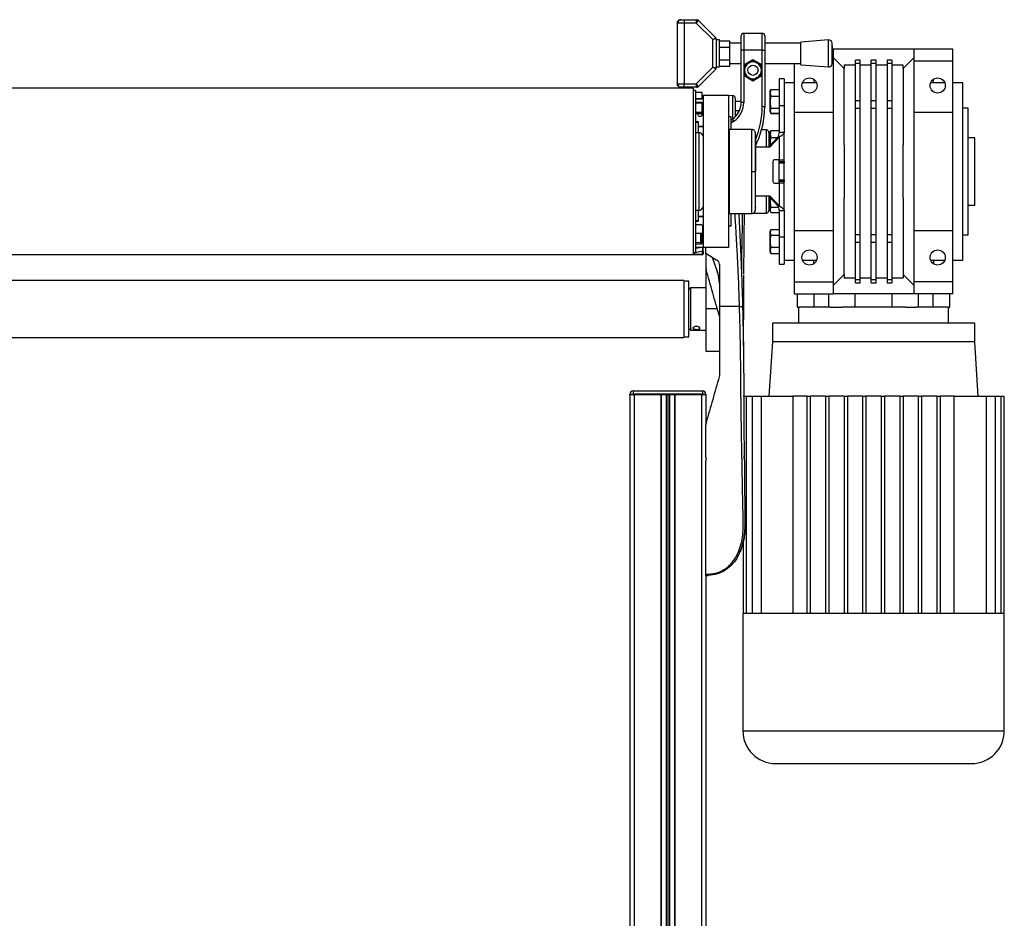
# Model space of a CAD drawing. Header units: millimetres. Extents: x 0 to 420, y 0 to 297.
# Tile 87 of 88: x 310 to 331, y 217 to 236. Entities that reach past the tile are written whole.
import ezdxf

# ---------------------------------------------------------------- set-up
doc = ezdxf.new("R2010")
doc.units = ezdxf.units.MM

msp = doc.modelspace()

# ---------------------------------------------------------------- linework, layer by layer
at = {"color": 7, "linetype": 'Continuous', "lineweight": 25}
for p, q in [((323.79527, 235.81299), (323.83065, 235.84837)), ((323.83065, 235.84837), (323.86603, 235.84837)), ((323.86603, 235.84837), (323.93679, 235.84837)), ((323.93679, 235.84837), (323.93679, 235.77761)), ((323.93679, 235.84837), (324.20517, 235.84837)), ((324.19051, 235.77761), (324.20517, 235.84837)), ((323.79527, 235.77761), (323.79527, 235.81299)), ((323.93679, 235.77761), (323.79527, 235.77761)), ((323.79527, 234.50395), (323.79527, 235.77761)), ((324.19051, 235.77761), (323.93679, 235.77761)), ((323.93679, 235.77761), (323.93679, 234.50395)), ((324.23019, 235.83801), (324.19051, 235.77761)), ((324.53824, 235.42989), (324.19051, 235.77761)), ((324.23019, 235.83801), (324.59863, 235.46956)), ((324.53824, 235.42989), (324.59863, 235.46956)), ((324.609, 235.44454), (324.53824, 235.42989)), ((324.53824, 234.85168), (324.53824, 235.42989)), ((324.609, 235.44454), (324.609, 234.83702)), ((325.13225, 235.21154), (325.13225, 235.51226)), ((325.18531, 235.56533), (325.18531, 235.21154)), ((325.18531, 235.56533), (325.57449, 235.56533)), ((325.57449, 235.21154), (325.57449, 235.56533)), ((325.62756, 235.51226), (325.62756, 235.21154)), ((324.67975, 235.42382), (324.609, 235.42382)), ((324.67975, 235.14078), (324.67975, 235.42382)), ((324.67975, 235.40632), (324.89203, 235.40632)), ((324.67975, 235.27355), (324.89203, 235.27355)), ((324.89203, 235.27355), (324.89203, 235.40632)), ((325.13225, 235.35306), (324.89203, 235.35306)), ((324.89203, 235.00801), (324.89203, 235.27355)), ((326.38567, 235.35306), (325.62756, 235.35306)), ((326.96532, 235.42382), (326.38567, 235.37959)), ((326.38567, 234.90197), (326.38567, 235.37959)), ((326.96532, 234.85775), (326.96532, 235.42382)), ((327.05787, 235.14078), (327.04125, 235.35865)), ((327.04125, 234.92292), (327.04125, 235.35865)), ((327.05113, 235.22923), (327.06042, 235.22923)), ((327.06042, 235.22923), (327.06042, 234.98157)), ((328.75863, 235.22923), (327.06042, 235.22923)), ((329.57236, 235.22923), (328.75863, 235.22923)), ((328.75863, 234.98157), (328.75863, 235.22923)), ((329.57236, 234.98157), (329.57236, 235.22923)), ((324.67975, 234.85775), (324.67975, 235.14078)), ((325.18531, 235.21154), (325.13225, 235.21154)), ((325.13225, 234.11305), (325.13225, 235.21154)), ((325.57449, 235.21154), (325.18531, 235.21154)), ((325.18531, 235.21154), (325.18531, 234.89933)), ((325.57449, 235.21154), (325.62756, 235.21154)), ((325.57449, 234.89933), (325.57449, 235.21154)), ((325.62756, 235.21154), (325.62756, 234.01798)), ((327.04125, 234.92292), (327.05787, 235.14078)), ((327.06042, 235.05233), (327.29039, 234.82237)), ((328.75863, 235.05233), (328.52867, 234.82237)), ((324.19051, 234.50395), (324.53824, 234.85168)), ((324.59863, 234.812), (324.23019, 234.44356)), ((324.59863, 234.812), (324.53824, 234.85168)), ((324.53824, 234.85168), (324.609, 234.83702)), ((324.609, 234.85775), (324.67975, 234.85775)), ((324.67975, 235.00801), (324.89203, 235.00801)), ((324.67975, 234.87524), (324.89203, 234.87524)), ((324.89203, 234.87524), (324.89203, 235.00801)), ((324.89203, 234.9285), (325.13225, 234.9285)), ((325.18531, 234.89933), (325.3799, 235.01168)), ((325.18531, 234.89933), (325.18531, 234.67464)), ((325.18531, 234.89933), (325.203, 234.88912)), ((325.3799, 234.99125), (325.203, 234.88912)), ((325.203, 234.88912), (325.29145, 234.94018)), ((325.203, 234.78699), (325.203, 234.88912)), ((325.203, 234.88912), (325.203, 234.68486)), ((325.29145, 234.94018), (325.3799, 234.99125)), ((325.3799, 235.01168), (325.57449, 234.89933)), ((325.3799, 235.01168), (325.3799, 234.99125)), ((325.5568, 234.88912), (325.3799, 234.99125)), ((325.57449, 234.89933), (325.5568, 234.88912)), ((325.5568, 234.88912), (325.5568, 234.78699)), ((325.5568, 234.68486), (325.5568, 234.88912)), ((325.57449, 234.67464), (325.57449, 234.89933)), ((325.62756, 234.9285), (326.38567, 234.9285)), ((326.2467, 234.9285), (326.2467, 233.9025)), ((326.38567, 234.90197), (326.96532, 234.85775)), ((327.04573, 234.98157), (327.06042, 234.98157)), ((327.06042, 234.98157), (327.06042, 233.9025)), ((327.5292, 234.89313), (327.29039, 234.89313)), ((327.29039, 234.89313), (327.29039, 234.82237)), ((327.29039, 233.22138), (327.29039, 234.82237)), ((327.62472, 235.00123), (327.5292, 235.00123)), ((327.5292, 234.93906), (327.5292, 235.00123)), ((327.5292, 234.93906), (327.62472, 234.93906)), ((327.5292, 234.14354), (327.5292, 234.93906)), ((327.62472, 234.93906), (327.62472, 235.00123)), ((327.62472, 234.14354), (327.62472, 234.93906)), ((327.85823, 234.89313), (327.62472, 234.89313)), ((327.96083, 235.00123), (327.85823, 235.00123)), ((327.85823, 234.93906), (327.85823, 235.00123)), ((327.85823, 234.93906), (327.96083, 234.93906)), ((327.85823, 234.14354), (327.85823, 234.93906)), ((327.96083, 234.93906), (327.96083, 235.00123)), ((327.96083, 234.14354), (327.96083, 234.93906)), ((328.19433, 234.89313), (327.96083, 234.89313)), ((328.28986, 235.00123), (328.19433, 235.00123)), ((328.19433, 235.00123), (328.19433, 234.93906)), ((328.19433, 234.93906), (328.28986, 234.93906)), ((328.19433, 234.93906), (328.19433, 234.14354)), ((328.28986, 235.00123), (328.28986, 234.93906)), ((328.28986, 234.93906), (328.28986, 234.14354)), ((328.52867, 234.89313), (328.28986, 234.89313)), ((328.52867, 234.82237), (328.52867, 234.89313)), ((328.52867, 234.82237), (328.52867, 233.22138)), ((329.57236, 234.98157), (328.75863, 234.98157)), ((328.75863, 233.9025), (328.75863, 234.98157)), ((329.57236, 233.9025), (329.57236, 234.98157)), ((325.203, 234.68486), (325.18531, 234.67464)), ((325.3799, 234.5623), (325.18531, 234.67464)), ((325.18531, 234.67464), (325.18531, 234.11305)), ((325.203, 234.68486), (325.203, 234.78699)), ((325.203, 234.68486), (325.3799, 234.58272)), ((325.3799, 234.58272), (325.5568, 234.68486)), ((325.57449, 234.67464), (325.3799, 234.5623)), ((325.46835, 234.63379), (325.3799, 234.58272)), ((325.5568, 234.68486), (325.46835, 234.63379)), ((325.5568, 234.78699), (325.5568, 234.68486)), ((325.5568, 234.68486), (325.57449, 234.67464)), ((325.57449, 234.01798), (325.57449, 234.67464)), ((326.03442, 234.61009), (325.92828, 234.61009)), ((325.92828, 234.61009), (325.92828, 234.04016)), ((326.03442, 234.61009), (326.03442, 234.04016)), ((326.65356, 234.60095), (326.65356, 234.52164)), ((329.1655, 234.52164), (329.1655, 234.60095)), ((324.12393, 234.4155), (292.28248, 234.4155)), ((323.79527, 234.50395), (323.93679, 234.50395)), ((323.79527, 234.46857), (323.79527, 234.50395)), ((323.83065, 234.43319), (323.79527, 234.46857)), ((323.86603, 234.43319), (323.83065, 234.43319)), ((323.93679, 234.43319), (323.86603, 234.43319)), ((323.93679, 234.43319), (323.93679, 234.50395)), ((323.93679, 234.50395), (324.19051, 234.50395)), ((324.20517, 234.43319), (323.93679, 234.43319)), ((324.12393, 234.4155), (324.12393, 230.91294)), ((324.19051, 234.50395), (324.23019, 234.44356)), ((324.20517, 234.43319), (324.19051, 234.50395)), ((325.3799, 234.58272), (325.3799, 234.5623)), ((326.2467, 234.52164), (326.03442, 234.52164)), ((326.71521, 234.52164), (326.41501, 234.52164)), ((329.40405, 234.52164), (329.10384, 234.52164)), ((329.78463, 234.52164), (329.57236, 234.52164)), ((329.78463, 230.80681), (329.78463, 234.52164)), ((324.177, 234.36243), (324.12393, 234.36243)), ((324.177, 234.36243), (324.177, 232.70285)), ((324.177, 234.32705), (324.30967, 234.32705)), ((324.30967, 234.32705), (324.30967, 234.18554)), ((324.30967, 234.25583), (324.31821, 234.25598)), ((324.31821, 234.2383), (324.30967, 234.23815)), ((324.31821, 234.2383), (324.33621, 234.2383)), ((324.31821, 234.18941), (324.31821, 234.2383)), ((324.31821, 234.18941), (324.32037, 234.18157)), ((324.8669, 234.2563), (324.33621, 234.2563)), ((324.33621, 234.2563), (324.33621, 231.07215)), ((324.95627, 234.25474), (324.8669, 234.2563)), ((324.8669, 234.2563), (324.8669, 231.07215)), ((324.95627, 233.76888), (324.95627, 234.25474)), ((325.00842, 234.20168), (325.00842, 233.81337)), ((325.75185, 234.38556), (325.73959, 234.31349)), ((325.74801, 234.37596), (325.73959, 234.35283)), ((325.73959, 234.31349), (325.73959, 234.35283)), ((325.73959, 234.31349), (325.75185, 234.24142)), ((325.73959, 234.1162), (325.73959, 234.31349)), ((325.74951, 234.37541), (325.75185, 234.38556)), ((325.75185, 234.38637), (325.92828, 234.38637)), ((325.75185, 234.38556), (325.92828, 234.38556)), ((325.75185, 234.24142), (325.92828, 234.24142)), ((324.30967, 234.18554), (324.177, 234.18554)), ((324.177, 234.18554), (324.30083, 234.18554)), ((324.30437, 234.11478), (324.177, 234.11478)), ((324.177, 234.1077), (324.30967, 234.1077)), ((324.28975, 234.1077), (324.28975, 234.11478)), ((324.30791, 234.11442), (324.30791, 234.1077)), ((324.30967, 234.1077), (324.30967, 233.9025)), ((324.32206, 233.86358), (324.32206, 234.09709)), ((325.13225, 234.13442), (325.00842, 234.13442)), ((325.18531, 234.11305), (325.13225, 234.11305)), ((325.62756, 234.01798), (325.57449, 234.01798)), ((325.73959, 233.93781), (325.73959, 234.1162)), ((325.75185, 233.99097), (325.73959, 233.93781)), ((325.75185, 233.99097), (325.92828, 233.99097)), ((326.03442, 234.04016), (325.92828, 234.04016)), ((325.92828, 234.04016), (325.92828, 233.49164)), ((326.03442, 234.04016), (326.03442, 233.49164)), ((327.62472, 234.14354), (327.5292, 234.14354)), ((327.5292, 233.99344), (327.5292, 234.14354)), ((327.5292, 233.99344), (327.62472, 233.99344)), ((327.5292, 231.33501), (327.5292, 233.99344)), ((327.62472, 233.99344), (327.62472, 234.14354)), ((327.62472, 231.33501), (327.62472, 233.99344)), ((327.96083, 234.14354), (327.85823, 234.14354)), ((327.85823, 233.99344), (327.85823, 234.14354)), ((327.85823, 233.99344), (327.96083, 233.99344)), ((327.85823, 231.33501), (327.85823, 233.99344)), ((327.96083, 233.99344), (327.96083, 234.14354)), ((327.96083, 231.33501), (327.96083, 233.99344)), ((328.19433, 234.14354), (328.19433, 233.99344)), ((328.28986, 234.14354), (328.19433, 234.14354)), ((328.19433, 233.99344), (328.19433, 231.33501)), ((328.19433, 233.99344), (328.28986, 233.99344)), ((328.28986, 234.14354), (328.28986, 233.99344)), ((328.28986, 233.99344), (328.28986, 231.33501)), ((329.89077, 233.99095), (329.78463, 233.99095)), ((329.89077, 231.3375), (329.89077, 233.99095)), ((324.30967, 233.9025), (324.177, 233.9025)), ((324.19306, 233.8904), (324.28975, 233.88817)), ((324.2896, 233.87087), (324.21441, 233.87261)), ((324.24597, 233.82821), (324.28668, 233.82821)), ((324.28975, 233.88817), (324.28975, 233.9025)), ((324.30967, 233.90698), (324.32206, 233.90698)), ((324.31821, 233.84754), (324.31821, 233.88462)), ((324.91997, 233.81405), (324.8669, 233.81405)), ((324.91997, 233.54825), (324.91997, 233.81405)), ((325.09284, 233.93443), (325.00842, 233.93443)), ((325.73959, 233.93781), (325.75185, 233.88466)), ((325.73959, 233.91739), (325.73959, 233.93781)), ((325.73959, 233.91739), (325.74801, 233.89426)), ((325.74801, 233.89426), (325.7519, 233.88357)), ((325.75185, 233.88466), (325.92828, 233.88466)), ((325.75185, 233.88384), (325.92828, 233.88384)), ((327.06042, 233.9025), (326.2467, 233.9025)), ((326.2467, 233.9025), (326.2467, 231.42595)), ((327.06042, 233.9025), (327.06042, 231.42595)), ((329.57236, 233.9025), (328.75863, 233.9025)), ((328.75863, 231.42595), (328.75863, 233.9025)), ((329.57236, 231.42595), (329.57236, 233.9025)), ((324.23715, 233.70438), (324.177, 233.70438)), ((324.23715, 233.69023), (324.177, 233.69023)), ((324.23715, 233.60708), (324.23715, 233.70438)), ((324.23715, 233.47795), (324.23715, 233.60708)), ((324.33621, 233.60708), (324.23715, 233.60708)), ((324.33621, 233.60178), (324.23715, 233.60178)), ((324.31821, 233.60178), (324.31821, 233.60708)), ((324.91997, 233.74341), (324.95121, 233.76528)), ((324.98165, 233.72181), (324.91997, 233.67862)), ((324.98165, 233.72181), (324.95121, 233.76528)), ((324.24186, 233.47795), (324.177, 233.47795)), ((324.24186, 233.47795), (324.24186, 231.91942)), ((324.88459, 233.53133), (324.8669, 233.53102)), ((325.3584, 233.54442), (324.88459, 233.54855)), ((324.88459, 231.77989), (324.88459, 233.54855)), ((325.66386, 233.5348), (325.5608, 233.5366)), ((325.66386, 233.17722), (325.66386, 233.5348)), ((325.90897, 233.38806), (325.70532, 233.17722)), ((325.71601, 233.48174), (325.71601, 233.18829)), ((325.93644, 233.38806), (325.73279, 233.17722)), ((325.75185, 233.52371), (325.73959, 233.45064)), ((325.74764, 233.5133), (325.73959, 233.4912)), ((325.73959, 233.45064), (325.73959, 233.4912)), ((325.73959, 233.45064), (325.75185, 233.37758)), ((325.73959, 233.25246), (325.73959, 233.45064)), ((325.74926, 233.51271), (325.75185, 233.52371)), ((325.75185, 233.52371), (325.92828, 233.52371)), ((325.75185, 233.37758), (325.89884, 233.37758)), ((325.92828, 233.49164), (325.90897, 233.38806)), ((325.90897, 233.38806), (325.93644, 233.38806)), ((325.92828, 233.49164), (326.03442, 233.49164)), ((325.93644, 232.91188), (325.93644, 233.38806)), ((326.03442, 232.91188), (326.03442, 233.49164)), ((330.03229, 233.37181), (329.89077, 233.37181)), ((330.03229, 231.95664), (330.03229, 233.37181)), ((325.73279, 233.17722), (325.42894, 233.17722)), ((325.46182, 233.27038), (325.43297, 233.20851)), ((325.46182, 233.27038), (325.43317, 233.28374)), ((325.73959, 233.25246), (325.74253, 233.21575)), ((325.73959, 233.21271), (325.73959, 233.25246)), ((327.29039, 233.22138), (327.29039, 232.10707)), ((328.52867, 232.10707), (328.52867, 233.22138)), ((325.79932, 232.8765), (325.79932, 232.45195)), ((325.93644, 232.91188), (325.83349, 232.91188)), ((325.92828, 232.8765), (325.92828, 232.91188)), ((325.92828, 232.84112), (325.92828, 232.8765)), ((325.92828, 232.8765), (326.03442, 232.8765)), ((326.03442, 232.84112), (325.92828, 232.84112)), ((325.92828, 232.48733), (325.92828, 232.84112)), ((325.93644, 232.91188), (326.03442, 232.91188)), ((326.03442, 232.8765), (326.03442, 232.91188)), ((326.03442, 232.8765), (326.03442, 232.84112)), ((326.03442, 232.48733), (326.03442, 232.84112)), ((324.177, 232.70285), (324.177, 230.96601)), ((325.4281, 232.66422), (325.43297, 232.66422)), ((325.83349, 232.41657), (325.93644, 232.41657)), ((325.92828, 232.48733), (326.03442, 232.48733)), ((325.92828, 232.45195), (325.92828, 232.48733)), ((326.03442, 232.45195), (325.92828, 232.45195)), ((325.92828, 232.41657), (325.92828, 232.45195)), ((325.93644, 231.94039), (325.93644, 232.41657)), ((326.03442, 232.41657), (325.93644, 232.41657)), ((326.03442, 232.48733), (326.03442, 232.45195)), ((326.03442, 232.41657), (326.03442, 232.45195)), ((326.03442, 231.83681), (326.03442, 232.41657)), ((325.42894, 232.15122), (325.73279, 232.15122)), ((325.66386, 231.79365), (325.66386, 232.15122)), ((325.70532, 232.15122), (325.90897, 231.94039)), ((325.71601, 232.14016), (325.71601, 231.84671)), ((325.73279, 232.15122), (325.93644, 231.94039)), ((324.24186, 231.91942), (324.24186, 231.8505)), ((325.73959, 232.04279), (325.73959, 232.11574)), ((325.74579, 232.10932), (325.73959, 232.04279)), ((325.73959, 231.86062), (325.73959, 232.04279)), ((325.75185, 231.91728), (325.73959, 231.86062)), ((325.75185, 231.91728), (325.91328, 231.91728)), ((325.93644, 231.94039), (325.90897, 231.94039)), ((325.90897, 231.94039), (325.92828, 231.83681)), ((327.29039, 230.50608), (327.29039, 232.10707)), ((328.52867, 232.10707), (328.52867, 230.50608)), ((329.89077, 231.95664), (330.03229, 231.95664)), ((324.177, 231.8505), (324.24186, 231.8505)), ((324.23715, 231.72136), (324.23715, 231.8505)), ((324.23715, 231.72667), (324.33621, 231.72667)), ((324.23715, 231.62407), (324.23715, 231.72136)), ((324.23715, 231.72136), (324.33621, 231.72136)), ((324.28314, 231.72136), (324.28314, 231.72667)), ((324.31821, 231.72136), (324.31821, 231.72667)), ((324.8669, 231.79743), (324.88459, 231.79712)), ((324.88459, 231.77989), (325.3584, 231.78403)), ((324.91997, 231.51439), (324.91997, 231.7802)), ((325.38293, 231.78875), (325.66386, 231.79365)), ((325.73959, 231.86062), (325.75185, 231.80396)), ((325.73959, 231.83724), (325.73959, 231.86062)), ((325.73959, 231.83724), (325.74928, 231.81064)), ((325.75185, 231.80396), (325.92828, 231.80396)), ((326.03442, 231.83681), (325.92828, 231.83681)), ((325.92828, 231.83681), (325.92828, 231.28829)), ((326.03442, 231.83681), (326.03442, 231.28829)), ((324.177, 231.63822), (324.23715, 231.63822)), ((324.177, 231.62407), (324.23715, 231.62407)), ((324.177, 231.55331), (324.28314, 231.55331)), ((324.31852, 231.51793), (324.31852, 231.17829)), ((324.91997, 231.51439), (324.8669, 231.51439)), ((324.177, 231.37288), (324.31852, 231.37288)), ((324.28975, 231.17837), (324.28975, 231.37288)), ((324.30791, 231.37288), (324.30791, 231.16107)), ((325.75192, 231.44492), (325.73959, 231.41106)), ((325.75185, 231.44456), (325.73959, 231.38586)), ((325.73959, 231.38586), (325.73959, 231.41106)), ((325.73959, 231.38586), (325.75185, 231.32716)), ((325.73959, 231.20155), (325.73959, 231.38586)), ((325.75185, 231.44456), (325.92828, 231.44456)), ((325.75185, 231.32716), (325.92828, 231.32716)), ((326.2467, 231.42595), (327.06042, 231.42595)), ((326.2467, 231.42595), (326.2467, 230.34687)), ((327.06042, 231.42595), (327.06042, 230.34687)), ((327.62472, 231.33501), (327.5292, 231.33501)), ((327.5292, 231.18491), (327.5292, 231.33501)), ((327.62472, 231.18491), (327.62472, 231.33501)), ((327.96083, 231.33501), (327.85823, 231.33501)), ((327.85823, 231.18491), (327.85823, 231.33501)), ((327.96083, 231.18491), (327.96083, 231.33501)), ((328.19433, 231.33501), (328.19433, 231.18491)), ((328.28986, 231.33501), (328.19433, 231.33501)), ((328.28986, 231.33501), (328.28986, 231.18491)), ((328.75863, 231.42595), (329.57236, 231.42595)), ((328.75863, 230.34687), (328.75863, 231.42595)), ((329.57236, 230.34687), (329.57236, 231.42595)), ((329.78463, 231.3375), (329.89077, 231.3375)), ((324.177, 231.18132), (324.28975, 231.17837)), ((324.28903, 231.1434), (324.177, 231.14634)), ((324.28314, 231.14291), (324.177, 231.14291)), ((324.30428, 231.14992), (324.30406, 231.15006)), ((324.30791, 231.16107), (324.31405, 231.16107)), ((325.73959, 231.00903), (325.73959, 231.20155)), ((326.03442, 231.28829), (325.92828, 231.28829)), ((325.92828, 231.28829), (325.92828, 230.71836)), ((326.03442, 231.28829), (326.03442, 230.71836)), ((327.5292, 231.18491), (327.62472, 231.18491)), ((327.5292, 230.38939), (327.5292, 231.18491)), ((327.62472, 230.38939), (327.62472, 231.18491)), ((327.85823, 231.18491), (327.96083, 231.18491)), ((327.85823, 230.38939), (327.85823, 231.18491)), ((327.96083, 230.38939), (327.96083, 231.18491)), ((328.19433, 231.18491), (328.28986, 231.18491)), ((328.19433, 231.18491), (328.19433, 230.38939)), ((328.28986, 231.18491), (328.28986, 230.38939)), ((324.12393, 230.91294), (292.28248, 230.91294)), ((324.12393, 230.96601), (324.177, 230.96601)), ((324.13229, 230.92462), (324.12393, 230.92483)), ((324.31821, 230.92017), (324.12393, 230.92356)), ((324.31914, 230.99148), (324.14101, 230.95431)), ((324.14101, 230.95431), (324.14101, 230.94818)), ((324.30083, 231.07215), (324.177, 231.07215)), ((324.177, 231.0535), (324.26637, 231.07215)), ((324.31821, 230.9211), (324.31914, 230.92111)), ((324.31914, 230.92111), (324.31914, 230.99148)), ((324.8669, 231.07215), (324.33621, 231.07215)), ((324.33621, 230.99587), (324.33621, 231.07215)), ((324.33621, 230.99587), (324.33621, 230.9384)), ((324.33621, 230.9384), (324.33621, 230.93785)), ((324.38928, 230.94832), (324.38928, 231.07215)), ((324.38928, 230.94832), (324.62417, 230.80705)), ((324.38928, 230.94655), (324.38928, 230.94832)), ((324.39231, 230.9465), (324.38928, 230.94655)), ((324.38928, 230.94036), (324.38928, 230.65477)), ((325.75185, 231.07594), (325.73959, 231.00903)), ((325.73959, 231.00903), (325.75185, 230.94212)), ((325.73959, 230.97562), (325.73959, 231.00903)), ((325.73959, 230.97562), (325.75192, 230.94176)), ((325.75185, 230.94212), (325.75081, 230.94709)), ((325.75185, 231.07594), (325.92828, 231.07594)), ((325.75185, 230.94212), (325.92828, 230.94212)), ((324.52573, 230.86626), (324.63706, 230.54293)), ((324.67561, 230.71609), (324.67561, 229.83387)), ((325.92828, 230.71836), (326.03442, 230.71836)), ((326.03442, 230.80681), (326.2467, 230.80681)), ((326.41501, 230.80681), (326.71521, 230.80681)), ((326.65356, 230.7275), (326.65356, 230.80681)), ((329.10384, 230.80681), (329.40405, 230.80681)), ((329.1655, 230.80681), (329.1655, 230.7275)), ((329.57236, 230.80681), (329.78463, 230.80681)), ((324.38928, 230.65477), (324.39613, 230.60601)), ((324.38928, 230.64858), (324.38928, 229.7808)), ((327.29039, 230.50608), (327.06042, 230.27612)), ((327.29039, 230.50608), (327.29039, 230.43532)), ((328.75863, 230.27612), (328.52867, 230.50608)), ((328.52867, 230.50608), (328.52867, 230.43532)), ((323.92935, 230.37695), (292.47707, 230.37695)), ((323.92935, 230.37695), (323.92935, 229.18466)), ((324.03548, 230.36456), (323.92935, 230.36456)), ((324.03548, 229.5572), (324.03548, 230.36456)), ((326.2467, 230.34687), (327.06042, 230.34687)), ((326.2467, 230.34687), (326.2467, 230.09922)), ((327.06042, 230.34687), (327.06042, 230.09922)), ((327.29039, 230.43532), (327.5292, 230.43532)), ((327.62472, 230.38939), (327.5292, 230.38939)), ((327.5292, 230.32722), (327.5292, 230.38939)), ((327.5292, 230.32722), (327.62472, 230.32722)), ((327.62472, 230.43532), (327.85823, 230.43532)), ((327.62472, 230.32722), (327.62472, 230.38939)), ((327.96083, 230.38939), (327.85823, 230.38939)), ((327.85823, 230.32722), (327.85823, 230.38939)), ((327.85823, 230.32722), (327.96083, 230.32722)), ((327.96083, 230.43532), (328.19433, 230.43532)), ((327.96083, 230.32722), (327.96083, 230.38939)), ((328.28986, 230.38939), (328.19433, 230.38939)), ((328.19433, 230.38939), (328.19433, 230.32722)), ((328.19433, 230.32722), (328.28986, 230.32722)), ((328.28986, 230.43532), (328.52867, 230.43532)), ((328.28986, 230.38939), (328.28986, 230.32722)), ((329.57236, 230.34687), (328.75863, 230.34687)), ((328.75863, 230.09922), (328.75863, 230.34687)), ((329.57236, 230.09922), (329.57236, 230.34687)), ((324.07086, 230.22305), (324.03548, 230.18767)), ((324.38928, 230.22305), (324.07086, 230.22305)), ((324.07086, 230.22305), (324.07086, 229.33856)), ((326.2467, 230.09922), (327.06042, 230.09922)), ((326.30676, 230.09922), (326.30676, 229.81618)), ((326.66542, 229.81618), (326.66542, 230.09922)), ((326.96663, 230.09922), (326.96663, 229.81618)), ((327.52368, 230.09922), (327.06042, 230.09922)), ((327.52368, 229.81618), (327.52368, 230.09922)), ((328.29538, 230.09922), (327.52368, 230.09922)), ((328.29538, 230.09922), (328.29538, 229.81618)), ((328.75863, 230.09922), (328.29538, 230.09922)), ((329.57236, 230.09922), (328.75863, 230.09922)), ((328.85243, 229.81618), (328.85243, 230.09922)), ((329.15364, 230.09922), (329.15364, 229.81618)), ((329.5123, 229.81618), (329.5123, 230.09922)), ((324.38928, 229.7808), (324.38928, 228.89632)), ((324.63675, 229.7808), (324.38928, 229.7808)), ((325.0975, 229.83387), (324.67561, 229.83387)), ((326.30676, 229.81618), (326.34093, 229.81618)), ((326.33514, 229.81618), (326.33514, 229.48008)), ((327.00848, 229.81618), (326.34093, 229.81618)), ((327.00848, 229.81618), (327.24198, 229.81618)), ((328.57708, 229.81618), (327.24198, 229.81618)), ((328.57708, 229.81618), (328.81058, 229.81618)), ((329.47813, 229.81618), (328.81058, 229.81618)), ((329.47813, 229.81618), (329.5123, 229.81618)), ((329.48391, 229.48008), (329.48391, 229.81618)), ((324.03548, 229.19704), (324.03548, 229.5572)), ((325.78676, 229.48008), (325.78676, 229.09091)), ((330.03229, 229.48008), (325.78676, 229.48008)), ((330.03229, 229.09091), (330.03229, 229.48008)), ((324.03548, 229.37394), (324.07086, 229.33856)), ((324.07086, 229.33856), (324.38928, 229.33856)), ((292.47707, 229.18466), (323.92935, 229.18466)), ((323.92935, 229.19704), (324.03548, 229.19704)), ((325.78676, 229.09091), (325.71601, 227.95169)), ((330.03229, 229.09091), (325.78676, 229.09091)), ((330.10305, 227.95169), (330.03229, 229.09091)), ((324.38928, 228.89632), (324.67561, 228.89632)), ((324.67561, 228.38848), (324.6715, 228.35922)), ((322.7969, 227.99414), (322.86766, 227.99414)), ((322.7969, 227.97645), (322.7969, 227.99414)), ((322.86766, 228.0649), (322.86766, 227.99414)), ((322.86766, 228.0649), (324.31821, 228.0649)), ((322.86766, 227.99414), (322.86766, 227.97645)), ((324.31821, 227.99414), (322.86766, 227.99414)), ((324.31821, 228.0649), (324.31821, 227.99414)), ((324.31821, 227.97645), (324.31821, 227.99414)), ((324.31821, 227.99414), (324.38897, 227.99414)), ((324.38897, 227.99414), (324.38897, 227.97645)), ((322.86766, 227.97645), (322.7969, 227.97645)), ((322.79721, 227.97645), (322.79721, 203.91847)), ((324.31821, 227.97645), (322.86766, 227.97645)), ((322.86766, 227.97645), (322.88565, 227.97645)), ((322.88565, 227.97645), (322.88565, 202.3264)), ((323.44642, 227.97645), (323.44642, 202.3264)), ((323.45526, 227.97645), (323.45526, 202.3264)), ((323.55786, 227.97645), (323.55786, 202.3264)), ((323.59324, 227.97645), (323.59324, 202.3264)), ((323.62862, 227.97645), (323.62862, 202.3264)), ((323.73122, 227.97645), (323.73122, 202.3264)), ((323.74007, 227.97645), (323.74007, 202.3264)), ((324.30083, 227.97645), (324.30083, 202.3264)), ((324.30083, 227.97645), (324.31821, 227.97645)), ((324.38897, 227.97645), (324.31821, 227.97645)), ((324.38897, 227.97645), (324.38928, 227.97645)), ((324.38928, 227.97645), (324.38928, 227.35634)), ((325.17729, 227.95169), (325.23844, 227.95169)), ((325.23844, 227.95169), (325.35976, 227.95169)), ((325.23844, 227.95169), (325.23844, 223.39482)), ((325.35976, 227.95169), (325.35976, 223.39482)), ((325.35976, 227.95169), (325.55049, 227.95169)), ((325.55049, 227.95169), (326.2188, 227.95169)), ((325.55049, 227.95169), (325.55049, 223.39482)), ((326.51204, 227.95169), (326.2188, 227.95169)), ((326.2188, 227.95169), (326.2188, 223.39482)), ((326.51204, 227.95169), (326.51204, 223.39482)), ((326.51204, 227.95169), (326.5828, 227.95169)), ((326.5828, 227.95169), (326.5828, 223.39482)), ((326.90121, 227.95169), (326.5828, 227.95169)), ((326.90121, 227.95169), (326.90121, 223.39482)), ((326.90121, 227.95169), (326.97197, 227.95169)), ((326.97197, 227.95169), (326.97197, 223.39482)), ((327.29039, 227.95169), (326.97197, 227.95169)), ((327.29039, 227.95169), (327.29039, 223.39482)), ((327.29039, 227.95169), (327.36115, 227.95169)), ((327.36115, 227.95169), (327.36115, 223.39482)), ((327.67956, 227.95169), (327.36115, 227.95169)), ((327.67956, 227.95169), (327.75032, 227.95169)), ((327.67956, 227.95169), (327.67956, 223.39482)), ((327.75032, 227.95169), (327.75032, 223.39482)), ((328.06873, 227.95169), (327.75032, 227.95169)), ((328.06873, 227.95169), (328.13949, 227.95169)), ((328.06873, 227.95169), (328.06873, 223.39482)), ((328.13949, 227.95169), (328.13949, 223.39482)), ((328.45791, 227.95169), (328.13949, 227.95169)), ((328.45791, 227.95169), (328.52867, 227.95169)), ((328.45791, 227.95169), (328.45791, 223.39482)), ((328.52867, 227.95169), (328.52867, 223.39482)), ((328.84708, 227.95169), (328.52867, 227.95169)), ((328.84708, 227.95169), (328.91784, 227.95169)), ((328.84708, 227.95169), (328.84708, 223.39482)), ((328.91784, 227.95169), (328.91784, 223.39482)), ((329.23625, 227.95169), (328.91784, 227.95169)), ((329.23625, 227.95169), (329.30701, 227.95169)), ((329.23625, 227.95169), (329.23625, 223.39482)), ((329.30701, 227.95169), (329.30701, 223.39482)), ((329.60026, 227.95169), (329.30701, 227.95169)), ((329.60026, 223.39482), (329.60026, 227.95169)), ((329.60026, 227.95169), (330.26857, 227.95169)), ((330.26857, 227.95169), (330.26857, 223.39482)), ((330.26857, 227.95169), (330.4593, 227.95169)), ((330.4593, 227.95169), (330.4593, 223.39482)), ((330.4593, 227.95169), (330.58061, 227.95169)), ((330.58061, 227.95169), (330.58061, 223.39482)), ((330.58061, 227.95169), (330.64177, 227.95169)), ((330.64177, 227.95169), (330.64177, 223.39482)), ((324.39613, 227.3989), (324.38928, 227.35014)), ((324.38928, 226.6724), (324.38928, 226.59611)), ((324.38928, 226.6724), (324.38928, 226.59611)), ((325.19665, 226.64801), (325.19604, 226.7028)), ((325.17349, 224.88396), (325.20052, 225.03232)), ((325.17729, 224.8979), (325.17729, 223.39482)), ((325.1169, 224.71024), (325.10779, 224.68618)), ((325.1078, 224.68617), (325.11251, 224.70003)), ((325.15297, 224.813), (325.14845, 224.79702)), ((325.00816, 224.50487), (325.00836, 224.50475)), ((324.38928, 224.18467), (324.38928, 202.3264)), ((325.16762, 223.39482), (325.16762, 220.93153)), ((325.17729, 223.39482), (325.16762, 223.39482)), ((325.23844, 223.39482), (325.17729, 223.39482)), ((325.35976, 223.39482), (325.23844, 223.39482)), ((325.55049, 223.39482), (325.35976, 223.39482)), ((326.51204, 223.39482), (325.55049, 223.39482)), ((326.90121, 223.39482), (326.51204, 223.39482)), ((327.29039, 223.39482), (326.90121, 223.39482)), ((327.67956, 223.39482), (327.29039, 223.39482)), ((328.13949, 223.39482), (327.67956, 223.39482)), ((328.52867, 223.39482), (328.13949, 223.39482)), ((328.91784, 223.39482), (328.52867, 223.39482)), ((329.30701, 223.39482), (328.91784, 223.39482)), ((330.26857, 223.39482), (329.30701, 223.39482)), ((330.4593, 223.39482), (330.26857, 223.39482)), ((330.58061, 223.39482), (330.4593, 223.39482)), ((330.64177, 223.39482), (330.58061, 223.39482)), ((330.65143, 223.39482), (330.64177, 223.39482)), ((330.65143, 220.93153), (330.65143, 223.39482)), ((325.16762, 220.93153), (327.90953, 220.93153)), ((327.90953, 220.93153), (330.65143, 220.93153))]:
    msp.add_line(p, q, dxfattribs=at)
at = {"color": 7, "linetype": 'Continuous', "lineweight": 25, "flags": 128}
for points in [[(325.35836, 232.6642), (325.37116, 232.6642), (325.38351, 232.66421), (325.39501, 232.66421), (325.40528, 232.66422), (325.41398, 232.66422), (325.42083, 232.66422), (325.42559, 232.66422), (325.4281, 232.66422)], [(325.1941, 231.11833), (325.19411, 231.11833), (325.19413, 231.11833)], [(325.16206, 229.83583), (325.16654, 229.66665), (325.17045, 229.50259), (325.17386, 229.34193), (325.17681, 229.18356), (325.1793, 229.02767), (325.18124, 228.88244), (325.18277, 228.74213), (325.18382, 228.6202), (325.18459, 228.49803), (325.18509, 228.37645), (325.1853, 228.25602), (325.18529, 228.13427), (325.1871, 227.68905), (325.19069, 227.24368), (325.19503, 226.79914), (325.1991, 226.42051), (325.20346, 226.04097), (325.20812, 225.66036), (325.21154, 225.27237), (325.21029, 225.18015), (325.20659, 225.09408), (325.19757, 225.00228), (325.19403, 224.97863), (325.18831, 224.94658), (325.18231, 224.91802), (325.18057, 224.9104), (325.18007, 224.90825), (325.17991, 224.9076), (325.17986, 224.90736), (325.17984, 224.90728), (325.17983, 224.90725), (325.17983, 224.90724), (325.17983, 224.90723), (325.17983, 224.90723), (325.17983, 224.90723), (325.17983, 224.90723), (325.17983, 224.90723), (325.15501, 224.81615), (325.12556, 224.73036), (325.08567, 224.63767), (325.03816, 224.55033), (324.98487, 224.47259), (324.92194, 224.4003), (324.84796, 224.33505), (324.76582, 224.2813), (324.67679, 224.2401), (324.58437, 224.21214), (324.48921, 224.19613), (324.38928, 224.19086)], [(325.19413, 226.88658), (325.19412, 226.88658), (325.1941, 226.88658)]]:
    msp.add_lwpolyline(points, dxfattribs=at)
at = {"color": 7, "linetype": 'Continuous', "lineweight": 25}
for centre, radius in [((325.3799, 234.78699), 0.10614), ((326.56511, 234.46857), 0.15921), ((329.25394, 234.46857), 0.15921), ((326.56511, 230.85987), 0.15921), ((329.25394, 230.85987), 0.15921)]:
    msp.add_circle(centre, radius, dxfattribs=at)
for centre, radius, start, end in [((323.86603, 235.77761), 0.07076, 90, 180), ((324.20517, 235.81299), 0.03538, 45, 90), ((324.57362, 235.44454), 0.03538, 0, 45), ((325.18531, 235.51226), 0.05307, 90, 180), ((325.57449, 235.51226), 0.05307, 0, 90), ((326.9707, 235.35326), 0.07076, 4.362914, 94.362914), ((324.57362, 234.83702), 0.03538, 315, 0), ((325.3799, 234.78699), 0.1769, 120, 180), ((325.3799, 234.78699), 0.1769, 60, 120), ((325.3799, 234.78699), 0.1769, 0, 60), ((326.9707, 234.9283), 0.07076, 265.637086, 355.637086), ((325.3799, 234.78699), 0.1769, 180, 240), ((325.3799, 234.78699), 0.1769, 240, 300), ((325.3799, 234.78699), 0.1769, 300, 0), ((323.86603, 234.50395), 0.07076, 180, 270), ((324.20517, 234.46857), 0.03538, 270, 315), ((324.29052, 234.16738), 0.03538, 38.505574, 57.229606), ((323.3965, 235.34726), 1.47993, 308.233254, 308.521618), ((324.57166, 234.24714), 0.2536, 178.001617, 181.998383), ((324.31852, 234.2383), 0.01769, 0, 91), ((324.95535, 234.20168), 0.05307, 0, 89), ((324.30083, 234.09709), 0.08845, 66.421822, 90), ((324.30437, 234.09709), 0.01769, 0, 90), ((324.70769, 234.11305), 0.42455, 305, 0), ((324.70769, 234.11305), 0.47762, 305, 0), ((323.85859, 234.01798), 1.7159, 336.869755, 0), ((323.85859, 234.01798), 1.76897, 335, 0), ((324.15931, 233.82821), 0.07076, 11.536959, 75.522488), ((324.24597, 233.8459), 0.01769, 191.536959, 270), ((324.28668, 233.86358), 0.03538, 270, 0), ((323.90486, 233.88295), 0.38492, 358.201285, 0.77631), ((323.97659, 233.45052), 0.5524, 51.797712, 53.642543), ((324.24186, 233.38007), 0.09788, 15.451693, 90), ((325.66294, 233.48174), 0.05307, 0, 89), ((325.8341, 232.87709), 0.03479, 91.010185, 180.97576), ((325.8341, 232.45135), 0.03479, 179.02424, 268.989815), ((324.24186, 231.94838), 0.09788, 270, 344.548307), ((325.66294, 231.84671), 0.05307, 271, 0), ((324.28314, 231.51793), 0.03538, 0, 90), ((324.28314, 231.17829), 0.03538, 270, 0), ((324.32352, 231.16055), 0.03818, 152.183888, 206.583835), ((324.2904, 231.16087), 0.01751, 0.661637, 92.102735), ((324.29022, 231.16107), 0.01769, 318.302283, 0), ((324.13713, 230.93399), 0.02068, 79.201074, 129.646636), ((324.13713, 230.92786), 0.02068, 79.201074, 129.646636), ((324.30083, 231.1606), 0.08845, 270, 293.578178), ((324.31852, 230.93785), 0.01769, 269, 0), ((324.32301, 231.01179), 0.02068, 259.201074, 309.646636), ((324.56947, 230.71609), 0.10614, 0, 58.975391), ((323.96802, 230.31257), 0.70759, 0, 19), ((322.86766, 227.99414), 0.07076, 90, 180), ((324.31821, 227.99414), 0.07076, 0, 90), ((325.8531, 220.93153), 0.68548, 180, 270), ((329.96595, 220.93153), 0.68548, 270, 0)]:
    msp.add_arc(centre, radius, start, end, dxfattribs=at)
for centre, major_axis, ratio, start_param, end_param in [((324.29052, 233.90703), (0.00294, 0.03606), 0.9778629, 3.19863673, 4.12356395), ((324.29022, 233.90703), (0.00101, 0.01884), 0.93727328, 3.1727564, 4.09768363), ((336.46888, 232.47731), (43.42654, -0.31897), 0.03946155, 4.42463256, 4.42909478), ((324.14162, 231.04483), (0.00361, 0.36217), 0.0008151, 4.45976438, 4.49301097), ((324.31852, 232.6894), (0.00031, 1.76923), 0.00001526, 3.1090724, 3.14159239), ((324.31852, 231.08175), (-0.00361, 0.36066), 0.00082193, 1.59255895, 1.82376246)]:
    msp.add_ellipse(centre, major_axis=major_axis, ratio=ratio, start_param=start_param, end_param=end_param, dxfattribs=at)
for points, knots in [([(325.3799, 234.99125), (325.38106, 234.99058), (325.41021, 234.97375), (325.43987, 234.95663), (325.46835, 234.94018)], [0, 0, 0, 0, 0.03966261, 1, 1, 1, 1]), ([(325.46835, 234.94018), (325.49117, 234.92701), (325.52085, 234.90988), (325.55006, 234.89301), (325.5568, 234.88912)], [0, 0, 0, 0, 0.76914426, 1, 1, 1, 1]), ([(325.29145, 234.63379), (325.26297, 234.65023), (325.23332, 234.66736), (325.20416, 234.68419), (325.203, 234.68486)], [0, 0, 0, 0, 0.96033739, 1, 1, 1, 1]), ([(325.3799, 234.58272), (325.37316, 234.58662), (325.34395, 234.60348), (325.31428, 234.62061), (325.29145, 234.63379)], [0, 0, 0, 0, 0.23085574, 1, 1, 1, 1]), ([(325.75185, 234.24142), (325.75145, 234.23923), (325.74397, 234.19795), (325.74172, 234.15596), (325.73959, 234.1162)], [0, 0, 0, 0, 0.0529743, 1, 1, 1, 1]), ([(325.73959, 234.1162), (325.74111, 234.08285), (325.74302, 234.04084), (325.75034, 233.99949), (325.75185, 233.99097)], [0, 0, 0, 0, 0.79381431, 1, 1, 1, 1]), ([(324.30406, 233.89539), (324.30528, 233.89716), (324.3068, 233.89937), (324.30713, 233.90197), (324.3072, 233.9025)], [0, 0, 0, 0, 0.79688354, 1, 1, 1, 1]), ([(324.32206, 233.90698), (324.32192, 233.90306), (324.32165, 233.89543), (324.31933, 233.88816), (324.31821, 233.88462)], [0, 0, 0, 0, 0.513651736, 1, 1, 1, 1]), ([(325.35836, 232.6642), (325.35837, 232.71298), (325.35839, 232.81196), (325.35839, 232.9556), (325.35835, 233.09225), (325.35837, 233.21556), (325.35839, 233.3243), (325.35833, 233.41331), (325.35839, 233.48213), (325.35837, 233.52454), (325.35836, 233.54422), (325.35837, 233.54239), (325.35837, 233.54181)], [0, 0, 0, 0, 0.10580634, 0.21468099, 0.32048836, 0.42936412, 0.53517181, 0.64404783, 0.74985665, 0.85873394, 0.95481166, 1, 1, 1, 1]), ([(325.42831, 233.47876), (325.42826, 233.47938), (325.42807, 233.48224), (325.42641, 233.49292), (325.41971, 233.51082), (325.40298, 233.52996), (325.38118, 233.54234), (325.36564, 233.54327), (325.35862, 233.54369)], [0, 0, 0, 0, 0.01847736, 0.08582144, 0.30546512, 0.55831355, 0.80021053, 1, 1, 1, 1]), ([(325.43297, 233.41977), (325.43236, 233.43014), (325.43114, 233.45089), (325.42907, 233.47159), (325.42803, 233.48195)], [0, 0, 0, 0, 0.49937363, 1, 1, 1, 1]), ([(325.42812, 233.47874), (325.42812, 233.47929), (325.42811, 233.48101), (325.42812, 233.46303), (325.42812, 233.42344), (325.42809, 233.36023), (325.42812, 233.27717), (325.42812, 233.17699), (325.42811, 233.06199), (325.42814, 232.93591), (325.4281, 232.80199), (325.4281, 232.71014), (325.4281, 232.66422)], [0, 0, 0, 0, 0.04519697, 0.14229069, 0.24951199, 0.35673221, 0.46395128, 0.57117195, 0.6783794, 0.78558802, 0.8927954, 1, 1, 1, 1]), ([(325.43297, 233.4157), (325.43297, 233.41637), (325.43297, 233.41828), (325.43297, 233.38612), (325.43297, 233.32161), (325.43297, 233.22836), (325.43297, 233.11012), (325.43297, 232.97289), (325.43297, 232.82205), (325.43297, 232.71679), (325.43297, 232.66422)], [0, 0, 0, 0, 0.07182898, 0.20468157, 0.3367394, 0.46949014, 0.60201668, 0.73437542, 0.8673414, 1, 1, 1, 1]), ([(325.75185, 233.37758), (325.75145, 233.37539), (325.74397, 233.33414), (325.74172, 233.29219), (325.73959, 233.25246)], [0, 0, 0, 0, 0.0529743, 1, 1, 1, 1]), ([(325.35837, 231.7865), (325.35837, 231.78594), (325.35836, 231.78408), (325.35837, 231.80338), (325.35839, 231.84576), (325.35833, 231.91364), (325.35839, 232.00318), (325.35837, 232.11069), (325.35835, 232.23493), (325.35839, 232.37018), (325.35838, 232.51504), (325.35837, 232.61401), (325.35836, 232.6642)], [0, 0, 0, 0, 0.04254763, 0.14094275, 0.24679549, 0.35571793, 0.46156949, 0.57049069, 0.67634193, 0.78526289, 0.8910974, 1, 1, 1, 1]), ([(325.4281, 232.66422), (325.4281, 232.6183), (325.4281, 232.52646), (325.42814, 232.39253), (325.42811, 232.26646), (325.42812, 232.15146), (325.42812, 232.05128), (325.42809, 231.96822), (325.42812, 231.905), (325.42812, 231.86545), (325.42811, 231.84751), (325.42811, 231.84917), (325.42812, 231.84969)], [0, 0, 0, 0, 0.10740972, 0.21482222, 0.32223596, 0.42964854, 0.53707435, 0.64449857, 0.75192392, 0.85935037, 0.95662987, 1, 1, 1, 1]), ([(325.43297, 231.91275), (325.43297, 231.91208), (325.43297, 231.91016), (325.43297, 231.94232), (325.43297, 232.00684), (325.43297, 232.10009), (325.43297, 232.21832), (325.43297, 232.35556), (325.43297, 232.50639), (325.43297, 232.61165), (325.43297, 232.66422)], [0, 0, 0, 0, 0.07180829, 0.20466384, 0.33672462, 0.46947832, 0.6020078, 0.7343695, 0.86733844, 1, 1, 1, 1]), ([(325.73959, 232.04279), (325.74111, 232.00937), (325.74302, 231.96726), (325.75034, 231.92583), (325.75185, 231.91728)], [0, 0, 0, 0, 0.793814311, 1, 1, 1, 1]), ([(325.0975, 229.83387), (325.09465, 229.92926), (325.08884, 230.12327), (325.07735, 230.41905), (325.06387, 230.72003), (325.04911, 231.00979), (325.03376, 231.28473), (325.022, 231.4813), (325.01384, 231.61312), (325.00958, 231.68104), (325.00597, 231.73816), (325.00375, 231.77265), (325.00301, 231.78405)], [0, 0, 0, 0, 0.14662348, 0.29821393, 0.4547782, 0.60951132, 0.74398609, 0.87787372, 0.91205608, 0.94691041, 0.98243672, 1, 1, 1, 1]), ([(325.08186, 231.78325), (325.08238, 231.77364), (325.08549, 231.71515), (325.09157, 231.5975), (325.09967, 231.43643), (325.10804, 231.263), (325.11568, 231.09809), (325.12314, 230.9291), (325.131, 230.74256), (325.13933, 230.53122), (325.14779, 230.29752), (325.15542, 230.06686), (325.15989, 229.91161), (325.16206, 229.83583)], [0, 0, 0, 0, 0.01482372, 0.09015483, 0.18132379, 0.26304521, 0.35741056, 0.43542083, 0.52339091, 0.64478903, 0.76094924, 0.8833168, 1, 1, 1, 1]), ([(325.15738, 231.78227), (325.15695, 231.76017), (325.15327, 231.56884), (325.14628, 231.18514), (325.13921, 230.81358), (325.13643, 230.61475), (325.13629, 230.60498)], [0, 0, 0, 0, 0.05648729, 0.48881808, 0.97488229, 1, 1, 1, 1]), ([(325.18857, 230.51087), (325.18864, 230.52054), (325.18949, 230.6409), (325.19171, 230.87261), (325.19505, 231.21263), (325.1983, 231.51608), (325.20052, 231.7083), (325.20137, 231.78266)], [0, 0, 0, 0, 0.02302317, 0.28649032, 0.5469548, 0.82474147, 1, 1, 1, 1]), ([(325.35871, 231.78452), (325.36686, 231.78526), (325.38205, 231.78662), (325.40053, 231.79745), (325.41325, 231.80992), (325.42118, 231.82249), (325.42556, 231.83371), (325.42764, 231.84265), (325.42813, 231.84769), (325.42832, 231.84968)], [0, 0, 0, 0, 0.23161094, 0.43175805, 0.59816768, 0.7386349, 0.85377264, 0.94214638, 1, 1, 1, 1]), ([(325.42803, 231.8465), (325.42907, 231.85686), (325.43114, 231.87755), (325.43236, 231.89831), (325.43297, 231.90867)], [0, 0, 0, 0, 0.50056851, 1, 1, 1, 1]), ([(325.75185, 231.32716), (325.75145, 231.32497), (325.74397, 231.28356), (325.74172, 231.24144), (325.73959, 231.20155)], [0, 0, 0, 0, 0.052974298, 1, 1, 1, 1]), ([(325.73959, 231.20155), (325.74111, 231.1681), (325.74302, 231.12596), (325.75034, 231.08449), (325.75185, 231.07594)], [0, 0, 0, 0, 0.79381431, 1, 1, 1, 1]), ([(324.14101, 230.94818), (324.14064, 230.94399), (324.13989, 230.93541), (324.13486, 230.92827), (324.13229, 230.92462)], [0, 0, 0, 0, 0.48856925, 1, 1, 1, 1]), ([(324.31914, 230.92111), (324.32085, 230.92131), (324.32427, 230.92172), (324.32879, 230.92405), (324.33261, 230.92749), (324.33546, 230.93234), (324.3362, 230.93623), (324.33621, 230.93836), (324.33621, 230.9384)], [0, 0, 0, 0, 0.16794276, 0.33530291, 0.51644874, 0.7333953, 0.99473785, 1, 1, 1, 1]), ([(324.6715, 229.64569), (324.62606, 229.80415), (324.53504, 230.12159), (324.44248, 230.44436), (324.39613, 230.60601)], [0, 0, 0, 0, 0.49918594, 1, 1, 1, 1]), ([(325.17959, 229.00559), (325.18027, 229.05263), (325.18216, 229.1835), (325.18401, 229.39213), (325.18537, 229.63594), (325.18511, 229.90476), (325.18609, 230.18938), (325.18768, 230.39372), (325.18841, 230.48821)], [0, 0, 0, 0, 0.0961866, 0.26759514, 0.42772881, 0.592867, 0.81173347, 1, 1, 1, 1]), ([(324.38928, 224.21578), (324.42066, 224.21656), (324.48305, 224.21811), (324.57584, 224.23346), (324.66577, 224.26), (324.7509, 224.29923), (324.82913, 224.3505), (324.8989, 224.41227), (324.95976, 224.4828), (325.02907, 224.58535), (325.09489, 224.72597), (325.1499, 224.90268), (325.17438, 225.08701), (325.17481, 225.37838), (325.16549, 225.77846), (325.15619, 226.28831), (325.14604, 226.81994), (325.13652, 227.37299), (325.12758, 227.94368), (325.12563, 228.3941), (325.12146, 228.72643), (325.11808, 228.94504), (325.11403, 229.16393), (325.10929, 229.38408), (325.10391, 229.60697), (325.09964, 229.75808), (325.0975, 229.83387)], [0, 0, 0, 0, 0.01540227, 0.03061858, 0.04589778, 0.0611515, 0.07635239, 0.09167591, 0.1069667, 0.12239636, 0.15311965, 0.18413953, 0.21464534, 0.24575549, 0.32956556, 0.41290917, 0.49608211, 0.58959241, 0.68386766, 0.7780859, 0.81510034, 0.85211963, 0.88910287, 0.92601797, 0.9628961, 1, 1, 1, 1]), ([(324.67561, 229.83387), (324.67561, 229.77325), (324.67561, 229.65192), (324.67561, 229.41005), (324.67561, 229.10962), (324.67561, 228.75099), (324.67561, 228.50931), (324.67561, 228.38848)], [0, 0, 0, 0, 0.12264871, 0.2454767, 0.49573627, 0.74787131, 1, 1, 1, 1]), ([(325.0975, 229.83387), (325.10583, 229.83411), (325.1231, 229.83459), (325.14465, 229.83523), (325.15935, 229.8357), (325.16118, 229.83579), (325.16206, 229.83583)], [0, 0, 0, 0, 0.24120147, 0.5, 0.75879853, 1, 1, 1, 1]), ([(324.12039, 229.37766), (324.1212, 229.3812), (324.12282, 229.38827), (324.13543, 229.39913), (324.15409, 229.40811), (324.17757, 229.41363), (324.20287, 229.41448), (324.2271, 229.41059), (324.24776, 229.40277), (324.26262, 229.3924), (324.26986, 229.38127), (324.26863, 229.37107), (324.25924, 229.36287), (324.24269, 229.35705), (324.22064, 229.35364), (324.19565, 229.3525), (324.17072, 229.35348), (324.14849, 229.35665), (324.13141, 229.36225), (324.12184, 229.36954), (324.12082, 229.37528), (324.12039, 229.37766)], [0, 0, 0, 0, 0.05317688, 0.10633615, 0.15995495, 0.21390305, 0.2673428, 0.3202276, 0.37337634, 0.42719221, 0.4810472, 0.53425887, 0.58714955, 0.64051842, 0.69444472, 0.74813707, 0.80115093, 0.8541076, 0.90770795, 0.96165812, 1, 1, 1, 1]), ([(324.6715, 228.35922), (324.62606, 228.20076), (324.53504, 227.88332), (324.44248, 227.56055), (324.39613, 227.3989)], [0, 0, 0, 0, 0.49918594, 1, 1, 1, 1]), ([(324.38928, 226.6724), (324.38928, 226.78545), (324.38928, 227.01181), (324.38928, 227.23728), (324.38928, 227.35014)], [0, 0, 0, 0, 0.49941172, 1, 1, 1, 1]), ([(324.38928, 224.21578), (324.38928, 224.3738), (324.38928, 224.69022), (324.38928, 225.1747), (324.38928, 225.66729), (324.38928, 226.14252), (324.38928, 226.45308), (324.38928, 226.59611)], [0, 0, 0, 0, 0.2041389, 0.40877747, 0.6153735, 0.8228525, 1, 1, 1, 1]), ([(325.05012, 224.57486), (325.07145, 224.61482), (325.11272, 224.6921), (325.15356, 224.8087), (325.18356, 224.92569), (325.19878, 225.0195), (325.20697, 225.09311), (325.21097, 225.14023), (325.21365, 225.18256), (325.2156, 225.22347), (325.21696, 225.26299), (325.21801, 225.30663), (325.21867, 225.35243), (325.21912, 225.39978), (325.21935, 225.42692), (325.21947, 225.44144)], [0, 0, 0, 0, 0.0987765, 0.19103517, 0.26933217, 0.36361337, 0.40112575, 0.43647829, 0.4769754, 0.52451825, 0.58026591, 0.64493626, 0.74579896, 0.86401282, 1, 1, 1, 1]), ([(325.21094, 225.22794), (325.21226, 225.24703), (325.21635, 225.30581), (325.21773, 225.35909), (325.21867, 225.39507)], [0, 0, 0, 0, 0.32467947, 1, 1, 1, 1]), ([(324.38928, 224.19086), (324.38928, 224.1912), (324.38928, 224.19189), (324.38928, 224.1973), (324.38928, 224.2053), (324.38928, 224.21228), (324.38928, 224.21578)], [0, 0, 0, 0, 0.24967543, 0.49939281, 0.74914799, 1, 1, 1, 1]), ([(324.38928, 224.19086), (324.40302, 224.19085), (324.41972, 224.19083), (324.43624, 224.19309), (324.43916, 224.19349)], [0, 0, 0, 0, 0.823289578, 1, 1, 1, 1]), ([(325.8531, 220.24606), (325.85475, 220.24606), (325.85804, 220.24606), (325.88536, 220.24606), (325.92997, 220.24606), (325.99542, 220.24606), (326.08043, 220.24606), (326.18604, 220.24606), (326.31041, 220.24606), (326.45282, 220.24606), (326.61077, 220.24606), (326.78121, 220.24606), (326.96194, 220.24606), (327.16888, 220.24606), (327.40165, 220.24606), (327.65615, 220.24606), (327.82593, 220.24606), (327.90953, 220.24606)], [0, 0, 0, 0, 0.05824948, 0.11650478, 0.17825166, 0.24000429, 0.30432485, 0.36865119, 0.43416768, 0.50003452, 0.56590135, 0.63141785, 0.69573841, 0.76006474, 0.84234118, 0.92237676, 1, 1, 1, 1]), ([(327.90953, 220.24606), (327.97225, 220.24606), (328.09768, 220.24606), (328.28797, 220.24606), (328.47868, 220.24606), (328.67028, 220.24606), (328.85711, 220.24606), (329.03784, 220.24606), (329.20829, 220.24606), (329.36624, 220.24606), (329.50864, 220.24606), (329.63302, 220.24606), (329.7386, 220.24606), (329.83291, 220.24606), (329.90764, 220.24606), (329.95702, 220.24606), (329.96301, 220.24606), (329.96595, 220.24606)], [0, 0, 0, 0, 0.058253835, 0.116504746, 0.178251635, 0.240004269, 0.304324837, 0.368651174, 0.434167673, 0.500034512, 0.565901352, 0.631417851, 0.695738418, 0.760064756, 0.842341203, 0.922372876, 1, 1, 1, 1])]:
    msp.add_open_spline(points, degree=3, knots=knots, dxfattribs=at)
for points in [[(326.03442, 233.49164), (326.03305, 233.483), (326.03031, 233.46574), (326.00878, 233.43985), (325.9772, 233.41395), (325.95002, 233.39669), (325.93644, 233.38806)], [(325.93644, 231.94039), (325.95002, 231.93176), (325.9772, 231.9145), (326.00878, 231.8886), (326.03031, 231.86271), (326.03305, 231.84544), (326.03442, 231.83681)]]:
    msp.add_open_spline(points, degree=3, dxfattribs=at)

doc.saveas('drawing.dxf')
